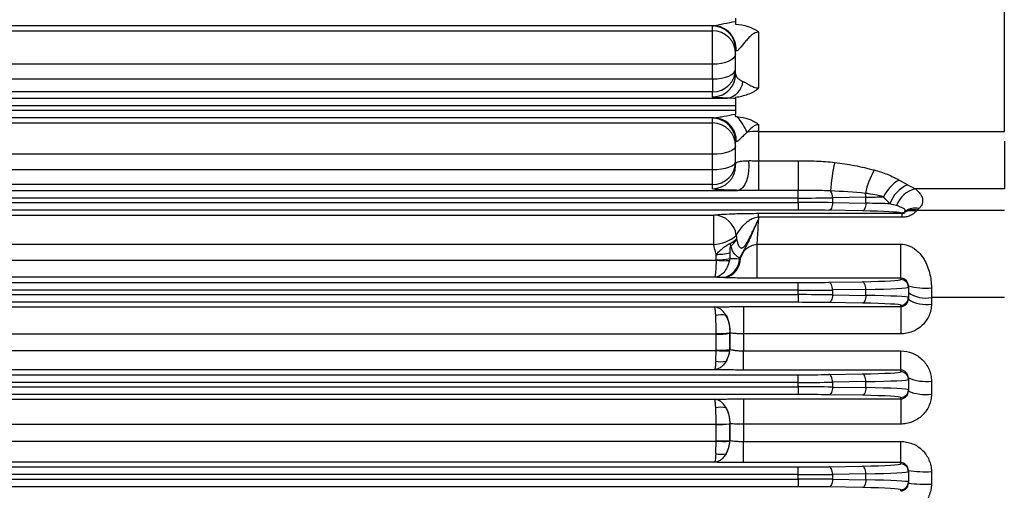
# Model space of a CAD drawing. Header units: millimetres. Extents: x -722 to 1902, y -809 to 1604.
# Tile 74 of 93: x 1589 to 1717, y 315 to 376. Entities that reach past the tile are written whole.
import ezdxf

# ---------------------------------------------------------------- set-up
doc = ezdxf.new("R2010")
doc.units = ezdxf.units.MM

msp = doc.modelspace()

# ---------------------------------------------------------------- linework, layer by layer
at = {"color": 7, "linetype": 'Continuous', "lineweight": 25}
for p, q in [((1716.91, 361.69), (1716.91, 379.35)), ((1681.91, 376.45), (1681.91, 376.01)), ((1679.01, 375.45), (1354.8, 375.45)), ((1354.91, 374.78), (1678.91, 374.78)), ((1678.91, 374.78), (1678.91, 375.41)), ((1678.91, 370.43), (1678.91, 374.78)), ((1684.91, 374.62), (1684.91, 367.33)), ((1681.91, 369.18), (1681.91, 372.41)), ((1678.91, 370.43), (1354.91, 370.43)), ((1678.91, 368.52), (1678.91, 370.43)), ((1354.91, 368.52), (1678.91, 368.52)), ((1678.91, 368.52), (1678.91, 366.83)), ((1678.91, 366.83), (1354.91, 366.83)), ((1678.91, 366.18), (1678.91, 366.83)), ((1352.98, 366.02), (1680.83, 366.02)), ((1681.91, 365.98), (1681.91, 365.02)), ((1681.91, 365.02), (1351.91, 365.02)), ((1351.91, 364.45), (1681.91, 364.45)), ((1681.91, 365.02), (1681.91, 364.45)), ((1681.91, 364.45), (1681.91, 363.94)), ((1679.09, 363.45), (1354.72, 363.45)), ((1678.91, 362.79), (1678.91, 363.4)), ((1354.91, 362.79), (1678.91, 362.79)), ((1678.91, 358.71), (1678.91, 362.79)), ((1684.91, 362.57), (1684.91, 361.69)), ((1684.91, 361.69), (1684.91, 357.87)), ((1684.91, 361.69), (1716.91, 361.69)), ((1681.91, 357.23), (1681.91, 360.4)), ((1716.91, 360.42), (1716.91, 354.2)), ((1678.91, 358.71), (1354.91, 358.71)), ((1678.91, 356.73), (1678.91, 358.71)), ((1684.91, 357.87), (1684.91, 354)), ((1684.91, 357.87), (1690.04, 357.87)), ((1690.04, 357.87), (1690.04, 354)), ((1354.91, 356.73), (1678.91, 356.73)), ((1678.91, 354.77), (1678.91, 356.73)), ((1351.58, 354.02), (1682.23, 354.02)), ((1678.91, 354.77), (1354.91, 354.77)), ((1678.91, 354.23), (1678.91, 354.77)), ((1690.04, 354), (1684.91, 354)), ((1690.04, 353.02), (1690.04, 354)), ((1716.91, 354.2), (1705.32, 354.2)), ((1690.04, 353.02), (1343.77, 353.02)), ((1690.04, 352.45), (1690.04, 353.02)), ((1698.88, 353.13), (1694.52, 353.05)), ((1694.52, 353.05), (1694.52, 352.42)), ((1698.88, 352.34), (1698.88, 353.13)), ((1343.77, 352.45), (1690.04, 352.45)), ((1690.04, 351.45), (1343.77, 351.45)), ((1690.04, 352.45), (1690.04, 351.45)), ((1698.43, 351.34), (1694.07, 351.42)), ((1694.52, 352.42), (1698.88, 352.34)), ((1705.56, 351.45), (1716.91, 351.45)), ((1354.74, 350.81), (1679.07, 350.81)), ((1679.07, 346.99), (1679.07, 350.81)), ((1684.91, 351.03), (1703.6, 351.03)), ((1684.91, 350.51), (1684.91, 351.03)), ((1684.91, 350.51), (1684.91, 350.22)), ((1703.6, 350.51), (1684.91, 350.51)), ((1703.6, 350.51), (1703.6, 351.03)), ((1679.07, 346.99), (1555.21, 346.99)), ((1684.71, 347.01), (1703.41, 347.01)), ((1684.71, 342.58), (1684.71, 347.01)), ((1703.41, 342.58), (1703.41, 347.01)), ((1679.37, 344.97), (1679.37, 345.69)), ((1681.14, 345.89), (1681.14, 345.16)), ((1558.78, 344.93), (1679.37, 344.93)), ((1679.16, 342.71), (1558.78, 342.71)), ((1703.41, 342.58), (1684.71, 342.58)), ((1703.41, 342.41), (1703.41, 342.58)), ((1566.98, 342.02), (1690.04, 342.02)), ((1690.04, 341.02), (1690.04, 342.02)), ((1694.07, 342.05), (1698.43, 342.13)), ((1704.41, 341.61), (1704.41, 341.41)), ((1704.41, 341.41), (1704.41, 340.06)), ((1707.41, 341.34), (1707.41, 340.06)), ((1690.04, 341.02), (1566.98, 341.02)), ((1566.98, 340.45), (1690.04, 340.45)), ((1690.04, 340.45), (1690.04, 341.02)), ((1690.04, 340.45), (1690.04, 339.45)), ((1698.88, 341.13), (1694.52, 341.05)), ((1694.52, 341.05), (1694.52, 340.42)), ((1694.52, 340.42), (1698.88, 340.34)), ((1698.88, 340.34), (1698.88, 341.13)), ((1704.41, 340.06), (1704.41, 339.87)), ((1716.91, 340.06), (1707.41, 340.06)), ((1707.41, 340.06), (1707.41, 339.23)), ((1558.75, 338.84), (1679.17, 338.84)), ((1690.04, 339.45), (1566.98, 339.45)), ((1682.94, 338.89), (1703.41, 338.89)), ((1682.94, 338.89), (1682.94, 335.34)), ((1698.43, 339.34), (1694.07, 339.42)), ((1703.41, 338.89), (1703.41, 339.06)), ((1703.41, 338.89), (1703.41, 335.34)), ((1679.37, 335.28), (1558.75, 335.28)), ((1679.37, 333.2), (1679.37, 335.28)), ((1681.17, 335.44), (1681.14, 335.44)), ((1681.14, 335.42), (1681.14, 333.33)), ((1681.17, 333.33), (1681.17, 335.44)), ((1703.41, 335.34), (1682.94, 335.34)), ((1682.94, 335.34), (1682.94, 333.13)), ((1555, 333.17), (1679.37, 333.17)), ((1681.14, 333.33), (1681.17, 333.33)), ((1682.94, 330.63), (1682.94, 333.13)), ((1682.94, 333.13), (1703.41, 333.13)), ((1703.41, 330.63), (1703.41, 333.13)), ((1679.17, 330.68), (1354.64, 330.68)), ((1568.98, 330.02), (1690.04, 330.02)), ((1703.41, 330.63), (1682.94, 330.63)), ((1690.04, 329.02), (1690.04, 330.02)), ((1694.07, 330.05), (1698.43, 330.13)), ((1703.41, 330.41), (1703.41, 330.63)), ((1704.41, 329.6), (1704.41, 329.41)), ((1690.04, 329.02), (1568.98, 329.02)), ((1568.98, 328.45), (1690.04, 328.45)), ((1690.04, 328.45), (1690.04, 329.02)), ((1690.04, 328.45), (1690.04, 327.45)), ((1698.88, 329.13), (1694.52, 329.05)), ((1694.52, 329.05), (1694.52, 328.42)), ((1694.52, 328.42), (1698.88, 328.34)), ((1698.88, 328.34), (1698.88, 329.13)), ((1704.41, 329.41), (1704.41, 328.06)), ((1707.41, 329.19), (1707.41, 327.49)), ((1690.04, 327.45), (1568.98, 327.45)), ((1698.43, 327.34), (1694.07, 327.42)), ((1703.41, 326.88), (1703.41, 327.06)), ((1704.41, 328.06), (1704.41, 327.87)), ((1354.64, 326.83), (1679.17, 326.83)), ((1682.94, 326.88), (1703.41, 326.88)), ((1682.94, 326.88), (1682.94, 323.59)), ((1703.41, 326.88), (1703.41, 323.59)), ((1679.37, 323.54), (1354.44, 323.54)), ((1679.37, 321.4), (1679.37, 323.54)), ((1681.17, 323.62), (1681.14, 323.62)), ((1681.14, 323.61), (1681.14, 321.46)), ((1681.17, 321.46), (1681.17, 323.62)), ((1703.41, 323.59), (1682.94, 323.59)), ((1682.94, 323.59), (1682.94, 321.34)), ((1354.44, 321.39), (1679.37, 321.39)), ((1681.14, 321.46), (1681.17, 321.46)), ((1682.94, 318.58), (1682.94, 321.34)), ((1682.94, 321.34), (1703.41, 321.34)), ((1703.41, 318.58), (1703.41, 321.34)), ((1679.17, 318.63), (1354.64, 318.63)), ((1703.41, 318.58), (1682.94, 318.58)), ((1694.07, 318.05), (1698.43, 318.13)), ((1703.41, 318.41), (1703.41, 318.58)), ((1568.98, 318.02), (1690.04, 318.02)), ((1690.04, 317.02), (1568.98, 317.02)), ((1690.04, 317.02), (1690.04, 318.02)), ((1690.04, 316.45), (1690.04, 317.02)), ((1698.88, 317.13), (1694.52, 317.05)), ((1694.52, 317.05), (1694.52, 316.42)), ((1698.88, 316.34), (1698.88, 317.13)), ((1704.41, 317.56), (1704.41, 317.41)), ((1704.41, 317.41), (1704.41, 316.06)), ((1707.41, 317.41), (1707.41, 315.79)), ((1568.98, 316.45), (1690.04, 316.45)), ((1690.04, 316.45), (1690.04, 315.45)), ((1694.52, 316.42), (1698.88, 316.34)), ((1704.41, 316.06), (1704.41, 315.9)), ((1690.04, 315.45), (1568.98, 315.45)), ((1698.43, 315.34), (1694.07, 315.42)), ((1703.41, 314.9), (1703.41, 315.06))]:
    msp.add_line(p, q, dxfattribs=at)
at = {"color": 7, "linetype": 'Continuous', "lineweight": 25, "flags": 128}
for points in [[(1681.91, 371.78), (1681.85, 371.52), (1681.68, 371.26), (1681.4, 371.03), (1681.03, 370.83), (1680.57, 370.66), (1680.05, 370.53), (1679.49, 370.46), (1678.91, 370.43)], [(1678.91, 368.52), (1679.49, 368.54), (1680.05, 368.62), (1680.57, 368.74), (1681.03, 368.9), (1681.4, 369.1), (1681.68, 369.32), (1681.85, 369.57), (1681.91, 369.82)], [(1681.91, 359.79), (1681.85, 359.58), (1681.68, 359.38), (1681.4, 359.19), (1681.03, 359.02), (1680.57, 358.89), (1680.05, 358.79), (1679.49, 358.73), (1678.91, 358.71)], [(1683.57, 357.88), (1683.61, 357.21), (1683.59, 356.52), (1683.49, 355.86), (1683.33, 355.26), (1683.11, 354.76), (1682.84, 354.37), (1682.55, 354.12), (1682.23, 354.02)], [(1678.91, 356.73), (1679.49, 356.75), (1680.05, 356.81), (1680.57, 356.9), (1681.03, 357.03), (1681.4, 357.19), (1681.68, 357.37), (1681.85, 357.56), (1681.91, 357.77)], [(1694.52, 352.42), (1694.51, 352.22), (1694.48, 352.04), (1694.44, 351.87), (1694.38, 351.72), (1694.31, 351.59), (1694.24, 351.5), (1694.16, 351.44), (1694.07, 351.42)], [(1698.88, 352.34), (1698.87, 352.15), (1698.84, 351.96), (1698.8, 351.79), (1698.74, 351.64), (1698.67, 351.52), (1698.6, 351.42), (1698.52, 351.36), (1698.43, 351.34)], [(1694.52, 341.05), (1694.51, 341.24), (1694.48, 341.43), (1694.44, 341.6), (1694.38, 341.75), (1694.31, 341.87), (1694.24, 341.96), (1694.16, 342.03), (1694.07, 342.05)], [(1698.88, 341.13), (1698.87, 341.32), (1698.84, 341.5), (1698.8, 341.67), (1698.74, 341.82), (1698.67, 341.95), (1698.6, 342.04), (1698.52, 342.1), (1698.43, 342.13)], [(1694.52, 340.42), (1694.51, 340.22), (1694.48, 340.04), (1694.44, 339.87), (1694.38, 339.72), (1694.31, 339.59), (1694.24, 339.5), (1694.16, 339.44), (1694.07, 339.42)], [(1698.88, 340.34), (1698.87, 340.15), (1698.84, 339.96), (1698.8, 339.79), (1698.74, 339.64), (1698.67, 339.52), (1698.6, 339.42), (1698.52, 339.36), (1698.43, 339.34)], [(1694.52, 329.05), (1694.51, 329.24), (1694.48, 329.43), (1694.44, 329.6), (1694.38, 329.75), (1694.31, 329.87), (1694.24, 329.96), (1694.16, 330.03), (1694.07, 330.05)], [(1698.88, 329.13), (1698.87, 329.32), (1698.84, 329.5), (1698.8, 329.67), (1698.74, 329.82), (1698.67, 329.95), (1698.6, 330.04), (1698.52, 330.1), (1698.43, 330.13)], [(1694.52, 328.42), (1694.51, 328.22), (1694.48, 328.04), (1694.44, 327.87), (1694.38, 327.72), (1694.31, 327.59), (1694.24, 327.5), (1694.16, 327.44), (1694.07, 327.42)], [(1698.88, 328.34), (1698.87, 328.15), (1698.84, 327.96), (1698.8, 327.79), (1698.74, 327.64), (1698.67, 327.52), (1698.6, 327.42), (1698.52, 327.36), (1698.43, 327.34)], [(1694.52, 317.05), (1694.51, 317.24), (1694.48, 317.43), (1694.44, 317.6), (1694.38, 317.75), (1694.31, 317.87), (1694.24, 317.96), (1694.16, 318.03), (1694.07, 318.05)], [(1698.88, 317.13), (1698.87, 317.32), (1698.84, 317.5), (1698.8, 317.67), (1698.74, 317.82), (1698.67, 317.95), (1698.6, 318.04), (1698.52, 318.1), (1698.43, 318.13)], [(1694.52, 316.42), (1694.51, 316.22), (1694.48, 316.04), (1694.44, 315.87), (1694.38, 315.72), (1694.31, 315.59), (1694.24, 315.5), (1694.16, 315.44), (1694.07, 315.42)], [(1698.88, 316.34), (1698.87, 316.15), (1698.84, 315.96), (1698.8, 315.79), (1698.74, 315.64), (1698.67, 315.52), (1698.6, 315.42), (1698.52, 315.36), (1698.43, 315.34)]]:
    msp.add_lwpolyline(points, dxfattribs=at)
at = {"color": 7, "linetype": 'Continuous', "lineweight": 25}
for centre, radius, start, end in [((1678.91, 372.41), 3, 0.0175, 90.0175), ((1678.91, 371.78), 3, 0.0175, 90.0175), ((1678.97, 372.45), 3, 355.7008, 89.1222), ((1678.91, 369.83), 3, 269.9825, 359.9825), ((1680.41, 368.45), 2.47, 279.8492, 353.9626), ((1678.91, 369.18), 3, 336.6292, 359.9993), ((1678.91, 369.18), 3, 269.9911, 336.6192), ((1678.91, 360.4), 3, 24.6953, 90.0087), ((1679.01, 360.46), 2.99, 357.4649, 88.5015), ((1676.29, 358.97), 7.47, 41.3147, 41.6859), ((1675.1, 357.96), 9.04, 23.4872, 38.6988), ((1678.91, 359.79), 3, 0.0175, 90.0175), ((1678.91, 360.4), 3, 0.0008, 24.6861), ((1684.87, 353.55), 8.15, 89.7358, 100.4569), ((1678.91, 357.77), 3, 269.9825, 359.9825), ((1678.91, 357.23), 3, 269.9825, 359.9825), ((1724.05, 351.35), 29.91, 167.8126, 175.0145), ((1711.29, 350.7), 12.82, 152.233, 166.7777), ((1705.66, 351.04), 4.97, 119.6438, 154.5029), ((1705.95, 350.94), 4.15, 113.4748, 161.407), ((1706.08, 350.83), 3.45, 102.6886, 159.6862), ((1693.08, 353.12), 1.44, 357.368, 35.0625), ((1696.85, 353.11), 2.03, 0.494, 14.9244), ((1704.87, 349.18), 2.2, 75.1331, 114.574), ((1705.09, 349.12), 2.38, 78.5758, 118.1326), ((1705.38, 349.22), 2.49, 80.0727, 123.9432), ((1679.02, 347.82), 2.99, 6.2028, 89.0199), ((1703.38, 352.08), 0.998, 270.1732, 307.6618), ((1703.45, 352.04), 0.991, 270.2677, 300.2336), ((1678.79, 351.96), 4.98, 273.2426, 309.9983), ((1678, 346.15), 3.34, 11.1727, 16.9346), ((1679.47, 352.96), 7.27, 269.2074, 283.2666), ((1679.47, 352.38), 7.41, 269.2206, 282.9982), ((1679.82, 345.21), 2.59, 280.3722, 357.9872), ((1679.95, 345.17), 2.58, 282.2778, 0.0849), ((1685.18, 349), 4.65, 234.1255, 235.2065), ((1680.34, 352.12), 7.26, 262.3086, 275.9826), ((1703.41, 341.41), 1, 0.0175, 90.0175), ((1706.66, 349.75), 8.45, 254.5108, 275.0504), ((1703.41, 340.06), 1, 269.9825, 359.9825), ((1706.69, 343.98), 3.98, 234.9838, 280.3258), ((1706.69, 343.23), 4.07, 235.8516, 280.1367), ((1680.04, 334.61), 3.2, 78.7034, 102.9666), ((1677.25, 335.78), 3.93, 355.0373, 29.9149), ((1680.06, 348.63), 13.23, 267.0035, 274.6665), ((1679.47, 345.51), 10.23, 269.4155, 279.3624), ((1679.47, 344.35), 11.15, 269.4609, 278.5753), ((1680.4, 344.19), 11.06, 264.6242, 273.6944), ((1677.45, 333.68), 3.74, 329.4041, 354.6166), ((1680.04, 334.89), 3.18, 256.9292, 281.3895), ((1703.41, 329.41), 1, 0.0175, 90.0175), ((1706.67, 334.95), 5.8, 247.0282, 277.286), ((1703.41, 328.06), 1, 269.9825, 359.9825), ((1706.67, 333.77), 6.32, 249.0325, 276.7077), ((1680.03, 322.58), 3.21, 78.7957, 102.8629), ((1677.26, 323.78), 3.92, 357.6142, 29.7827), ((1679.91, 347.42), 23.83, 268.7033, 272.9554), ((1679.48, 342.98), 19.44, 269.6846, 274.901), ((1679.48, 344.71), 23.31, 269.7362, 274.0851), ((1680.59, 344.65), 23.3, 267.0005, 271.3353), ((1677.36, 321.64), 3.82, 329.8735, 357.2669), ((1680.04, 322.87), 3.2, 257.0857, 281.2501), ((1703.41, 317.41), 1, 0.0175, 90.0175), ((1706.66, 332.57), 15.17, 261.464, 272.8266), ((1703.41, 316.06), 1, 269.9825, 359.9825), ((1706.66, 335.75), 19.97, 263.5275, 272.1493)]:
    msp.add_arc(centre, radius, start, end, dxfattribs=at)
for centre, major_axis, ratio, start_param, end_param in [((1690.04, 353.33), (10, 0), 0.031429, 4.712389, 5.176037), ((1694.41, 353.41), (10, 0), 0.031429, 5.176037, 5.454995), ((1690.04, 352.13), (10, 0), 0.031429, 1.107149, 1.570796), ((1690.04, 351.13), (9, 0), 0.034921, 1.107149, 1.570796), ((1694.41, 352.06), (10, 0), 0.031429, 0.706232, 1.107149), ((1694.41, 351.06), (9, 0), 0.034921, 0.076226, 1.107149), ((1690.04, 342.33), (9, 0), 0.034921, 4.712389, 5.176037), ((1694.41, 342.41), (9, 0), 0.034921, 5.176037, 6.283185), ((1694.41, 341.41), (10, 0), 0.031429, 5.176037, 6.283185), ((1690.04, 341.33), (10, 0), 0.031429, 4.712389, 5.176037), ((1690.04, 340.13), (10, 0), 0.031429, 1.107149, 1.570796), ((1694.41, 340.06), (10, 0), 0.031429, 0, 1.107149), ((1690.04, 339.13), (9, 0), 0.034921, 1.107149, 1.570796), ((1694.41, 339.06), (9, 0), 0.034921, 0, 1.107149), ((1690.04, 330.33), (9, 0), 0.034921, 4.712389, 5.176037), ((1694.41, 330.41), (9, 0), 0.034921, 5.176037, 6.283185), ((1690.04, 329.33), (10, 0), 0.031429, 4.712389, 5.176037), ((1690.04, 328.13), (10, 0), 0.031429, 1.107149, 1.570796), ((1694.41, 329.41), (10, 0), 0.031429, 5.176037, 6.283185), ((1694.41, 328.06), (10, 0), 0.031429, 0, 1.107149), ((1690.04, 327.13), (9, 0), 0.034921, 1.107149, 1.570796), ((1694.41, 327.06), (9, 0), 0.034921, 0, 1.107149), ((1690.04, 318.33), (9, 0), 0.034921, 4.712389, 5.176037), ((1694.41, 318.41), (9, 0), 0.034921, 5.176037, 6.283185), ((1690.04, 317.33), (10, 0), 0.031429, 4.712389, 5.176037), ((1694.41, 317.41), (10, 0), 0.031429, 5.176037, 6.283185), ((1690.04, 316.13), (10, 0), 0.031429, 1.107149, 1.570796), ((1694.41, 316.06), (10, 0), 0.031429, 0, 1.107149), ((1690.04, 315.13), (9, 0), 0.034921, 1.107149, 1.570796), ((1694.41, 315.06), (9, 0), 0.034921, 0, 1.107149)]:
    msp.add_ellipse(centre, major_axis=major_axis, ratio=ratio, start_param=start_param, end_param=end_param, dxfattribs=at)
for points, knots in [([(1679.01, 375.45), (1679.09, 375.45), (1679.19, 375.47), (1679.41, 375.51), (1679.53, 375.54), (1679.88, 375.61), (1680.13, 375.67), (1680.88, 375.82), (1681.39, 375.92), (1681.91, 376.01)], [0, 0, 0, 0, 0.125, 0.125, 0.25, 0.25, 0.5, 0.5, 1, 1, 1, 1]), ([(1681.91, 375.67), (1682.45, 375.61), (1682.98, 375.52), (1683.76, 375.28), (1684.01, 375.18), (1684.37, 375), (1684.48, 374.93), (1684.7, 374.79), (1684.81, 374.7), (1684.91, 374.62)], [0, 0, 0, 0, 0.5, 0.5, 0.75, 0.75, 0.875, 0.875, 1, 1, 1, 1]), ([(1684.91, 374.62), (1684.8, 374.62), (1684.71, 374.6), (1684.52, 374.54), (1684.42, 374.5), (1684.17, 374.36), (1684.01, 374.24), (1683.72, 373.97), (1683.58, 373.83), (1683.32, 373.54), (1683.19, 373.39), (1682.94, 373.1), (1682.82, 372.95), (1682.58, 372.67), (1682.47, 372.53), (1682.32, 372.37), (1682.27, 372.32), (1682.18, 372.24), (1682.14, 372.21), (1682.03, 372.16), (1681.99, 372.17), (1681.96, 372.22)], [0, 0, 0, 0, 0.0625, 0.0625, 0.125, 0.125, 0.25, 0.25, 0.375, 0.375, 0.5, 0.5, 0.625, 0.625, 0.75, 0.75, 0.8125, 0.8125, 0.875, 0.875, 1, 1, 1, 1]), ([(1681.91, 369.18), (1681.91, 369.09), (1681.92, 369), (1682, 368.83), (1682.06, 368.74), (1682.22, 368.57), (1682.32, 368.49), (1682.56, 368.34), (1682.7, 368.26), (1682.87, 368.19)], [0, 0, 0, 0, 0.25, 0.25, 0.5, 0.5, 0.75, 0.75, 1, 1, 1, 1]), ([(1682.87, 368.19), (1683.01, 368.14), (1683.15, 368.06), (1683.44, 367.9), (1683.59, 367.8), (1683.92, 367.62), (1684.09, 367.53), (1684.38, 367.42), (1684.48, 367.39), (1684.69, 367.35), (1684.79, 367.33), (1684.91, 367.33)], [0, 0, 0, 0, 0.25, 0.25, 0.5, 0.5, 0.75, 0.75, 0.875, 0.875, 1, 1, 1, 1]), ([(1681.91, 366.14), (1682.45, 366.23), (1682.99, 366.34), (1683.75, 366.62), (1684, 366.72), (1684.36, 366.92), (1684.48, 367), (1684.64, 367.12), (1684.7, 367.16), (1684.8, 367.24), (1684.86, 367.29), (1684.91, 367.33)], [0, 0, 0, 0, 0.5, 0.5, 0.75, 0.75, 0.875, 0.875, 0.9375, 0.9375, 1, 1, 1, 1]), ([(1680.83, 366.02), (1680.52, 366.03), (1680.24, 366.04), (1679.76, 366.07), (1679.56, 366.08), (1679.31, 366.1), (1679.24, 366.11), (1679.12, 366.12), (1679.07, 366.13), (1678.95, 366.15), (1678.91, 366.17), (1678.91, 366.18)], [0, 0, 0, 0, 0.25, 0.25, 0.5, 0.5, 0.625, 0.625, 0.75, 0.75, 1, 1, 1, 1]), ([(1679.09, 363.45), (1679.18, 363.45), (1679.28, 363.46), (1679.5, 363.5), (1679.61, 363.52), (1679.95, 363.58), (1680.19, 363.62), (1680.9, 363.76), (1681.38, 363.86), (1681.87, 363.94)], [0, 0, 0, 0, 0.125, 0.125, 0.25, 0.25, 0.5, 0.5, 1, 1, 1, 1]), ([(1682.15, 363.6), (1682.65, 363.54), (1683.14, 363.45), (1683.85, 363.21), (1684.09, 363.11), (1684.41, 362.94), (1684.52, 362.87), (1684.72, 362.73), (1684.82, 362.65), (1684.91, 362.57)], [0, 0, 0, 0, 0.5, 0.5, 0.75, 0.75, 0.875, 0.875, 1, 1, 1, 1]), ([(1684.91, 362.57), (1684.75, 362.57), (1684.59, 362.52), (1684.31, 362.39), (1684.18, 362.3), (1683.81, 362.01), (1683.6, 361.78), (1683.39, 361.56)], [0, 0, 0, 0, 0.25, 0.25, 0.5, 0.5, 1, 1, 1, 1]), ([(1683.39, 361.56), (1683.23, 361.42), (1683.08, 361.28), (1682.8, 361.01), (1682.67, 360.88), (1682.43, 360.64), (1682.32, 360.53), (1682.13, 360.37), (1682.05, 360.32), (1682, 360.33)], [0, 0, 0, 0, 0.25, 0.25, 0.5, 0.5, 0.75, 0.75, 1, 1, 1, 1]), ([(1681.91, 357.23), (1681.91, 357.32), (1681.91, 357.42), (1681.97, 357.55), (1681.99, 357.59), (1682.07, 357.66), (1682.12, 357.69), (1682.25, 357.74), (1682.32, 357.76), (1682.5, 357.8), (1682.61, 357.82), (1682.84, 357.84), (1682.97, 357.85), (1683.25, 357.87), (1683.41, 357.88), (1683.57, 357.88)], [0, 0, 0, 0, 0.25, 0.25, 0.375, 0.375, 0.5, 0.5, 0.625, 0.625, 0.75, 0.75, 0.875, 0.875, 1, 1, 1, 1]), ([(1683.57, 357.88), (1683.77, 357.89), (1683.99, 357.88), (1684.44, 357.87), (1684.67, 357.87), (1684.91, 357.87)], [0, 0, 0, 0, 0.5, 0.5, 1, 1, 1, 1]), ([(1690.04, 357.87), (1690.84, 357.87), (1691.64, 357.86), (1693.23, 357.8), (1694.02, 357.75), (1694.82, 357.66)], [0, 0, 0, 0, 0.5, 0.5, 1, 1, 1, 1]), ([(1694.82, 357.66), (1695.68, 357.56), (1696.55, 357.42), (1698.26, 357.09), (1699.11, 356.89), (1699.95, 356.67)], [0, 0, 0, 0, 0.5, 0.5, 1, 1, 1, 1]), ([(1699.95, 356.67), (1700.24, 356.59), (1700.53, 356.51), (1701.1, 356.32), (1701.39, 356.22), (1702.21, 355.88), (1702.72, 355.63), (1703.2, 355.36)], [0, 0, 0, 0, 0.25, 0.25, 0.5, 0.5, 1, 1, 1, 1]), ([(1682.23, 354.02), (1681.95, 354.02), (1681.69, 354.03), (1681.19, 354.04), (1680.95, 354.05), (1680.52, 354.06), (1680.31, 354.07), (1679.95, 354.09), (1679.79, 354.1), (1679.51, 354.12), (1679.39, 354.13), (1679.19, 354.15), (1679.12, 354.16), (1678.94, 354.19), (1678.91, 354.21), (1678.91, 354.23)], [0, 0, 0, 0, 0.125, 0.125, 0.25, 0.25, 0.375, 0.375, 0.5, 0.5, 0.625, 0.625, 0.75, 0.75, 1, 1, 1, 1]), ([(1684.91, 354), (1684.46, 354), (1684.01, 354), (1683.12, 354.01), (1682.67, 354.01), (1682.23, 354.02)], [0, 0, 0, 0, 0.5, 0.5, 1, 1, 1, 1]), ([(1694.26, 353.94), (1693.58, 353.98), (1692.89, 353.99), (1691.48, 354), (1690.76, 354), (1690.04, 354)], [0, 0, 0, 0, 0.5, 0.5, 1, 1, 1, 1]), ([(1705.32, 354.2), (1705.57, 354), (1705.77, 353.8), (1706, 353.49), (1706.06, 353.39), (1706.17, 353.17), (1706.21, 353.07), (1706.29, 352.74), (1706.28, 352.52), (1706.18, 352.2), (1706.13, 352.1), (1705.99, 351.88), (1705.91, 351.78), (1705.81, 351.68)], [0, 0, 0, 0, 0.25, 0.25, 0.375, 0.375, 0.5, 0.5, 0.75, 0.75, 0.875, 0.875, 1, 1, 1, 1]), ([(1701.17, 353.18), (1700.83, 353.27), (1700.46, 353.36), (1699.66, 353.51), (1699.24, 353.58), (1698.81, 353.63)], [0, 0, 0, 0, 0.5, 0.5, 1, 1, 1, 1]), ([(1703.99, 351.29), (1704.02, 351.35), (1704.01, 351.41), (1703.94, 351.54), (1703.87, 351.6), (1703.67, 351.73), (1703.54, 351.79), (1703.23, 351.91), (1703.05, 351.97), (1702.84, 352.03)], [0, 0, 0, 0, 0.25, 0.25, 0.5, 0.5, 0.75, 0.75, 1, 1, 1, 1]), ([(1679.07, 350.81), (1679.15, 350.82), (1679.25, 350.84), (1679.5, 350.86), (1679.65, 350.87), (1680.15, 350.91), (1680.58, 350.93), (1681.31, 350.96), (1681.58, 350.97), (1682.14, 350.99), (1682.44, 351), (1683.08, 351.01), (1683.42, 351.02), (1684.15, 351.02), (1684.52, 351.03), (1684.91, 351.03)], [0, 0, 0, 0, 0.125, 0.125, 0.25, 0.25, 0.5, 0.5, 0.625, 0.625, 0.75, 0.75, 0.875, 0.875, 1, 1, 1, 1]), ([(1684.91, 350.51), (1684.76, 350.51), (1684.63, 350.49), (1684.39, 350.43), (1684.28, 350.4), (1684, 350.28), (1683.84, 350.19), (1683.54, 350), (1683.41, 349.9), (1683.17, 349.69), (1683.05, 349.58), (1682.72, 349.26), (1682.53, 349.03), (1682.2, 348.58), (1682.07, 348.36), (1681.99, 348.15)], [0, 0, 0, 0, 0.0625, 0.0625, 0.125, 0.125, 0.25, 0.25, 0.375, 0.375, 0.5, 0.5, 0.75, 0.75, 1, 1, 1, 1]), ([(1682.03, 347.73), (1682.06, 347.57), (1682.1, 347.42), (1682.18, 347.13), (1682.23, 346.98), (1682.32, 346.79), (1682.36, 346.73), (1682.44, 346.62), (1682.49, 346.58), (1682.59, 346.53), (1682.64, 346.51), (1682.74, 346.52), (1682.79, 346.54), (1682.93, 346.62), (1683.02, 346.7), (1683.17, 346.88), (1683.24, 346.99), (1683.44, 347.3), (1683.56, 347.52), (1683.9, 348.18), (1684.11, 348.62), (1684.51, 349.46), (1684.71, 349.85), (1684.91, 350.22)], [0, 0, 0, 0, 0.0625, 0.0625, 0.125, 0.125, 0.15625, 0.15625, 0.1875, 0.1875, 0.21875, 0.21875, 0.25, 0.25, 0.3125, 0.3125, 0.375, 0.375, 0.5, 0.5, 0.75, 0.75, 1, 1, 1, 1]), ([(1682.45, 345.23), (1682.6, 345.48), (1682.72, 345.73), (1682.9, 346.06), (1682.96, 346.17), (1683.08, 346.37), (1683.14, 346.47), (1683.45, 346.99), (1683.65, 347.43), (1684.04, 348.29), (1684.21, 348.71), (1684.48, 349.3), (1684.56, 349.5), (1684.69, 349.78), (1684.73, 349.87), (1684.82, 350.05), (1684.86, 350.14), (1684.91, 350.22)], [0, 0, 0, 0, 0.125, 0.125, 0.1875, 0.1875, 0.25, 0.25, 0.5, 0.5, 0.75, 0.75, 0.875, 0.875, 0.9375, 0.9375, 1, 1, 1, 1]), ([(1684.71, 347.01), (1684.74, 347.32), (1684.76, 347.63), (1684.79, 348.21), (1684.81, 348.5), (1684.84, 349.03), (1684.85, 349.29), (1684.87, 349.66), (1684.88, 349.77), (1684.89, 350), (1684.9, 350.12), (1684.91, 350.22)], [0, 0, 0, 0, 0.25, 0.25, 0.5, 0.5, 0.75, 0.75, 0.875, 0.875, 1, 1, 1, 1]), ([(1705.43, 351.31), (1705.35, 351.23), (1705.26, 351.14), (1705.04, 350.96), (1704.92, 350.87), (1704.69, 350.75), (1704.61, 350.71), (1704.44, 350.64), (1704.34, 350.61), (1704.14, 350.56), (1704.04, 350.54), (1703.82, 350.51), (1703.71, 350.51), (1703.6, 350.51)], [0, 0, 0, 0, 0.25, 0.25, 0.5, 0.5, 0.625, 0.625, 0.75, 0.75, 0.875, 0.875, 1, 1, 1, 1]), ([(1703.6, 351.03), (1703.64, 351.03), (1703.69, 351.03), (1703.76, 351.03), (1703.78, 351.04), (1703.83, 351.05), (1703.84, 351.05), (1703.89, 351.07), (1703.9, 351.08), (1703.92, 351.1), (1703.92, 351.1), (1703.94, 351.14), (1703.95, 351.17), (1703.95, 351.19)], [0, 0, 0, 0, 0.125, 0.125, 0.1875, 0.1875, 0.25, 0.25, 0.375, 0.375, 0.5, 0.5, 1, 1, 1, 1]), ([(1681.19, 347.12), (1681.41, 347.22), (1681.58, 347.33), (1681.8, 347.48), (1681.86, 347.53), (1681.96, 347.63), (1682, 347.68), (1682.03, 347.73)], [0, 0, 0, 0, 0.5, 0.5, 0.75, 0.75, 1, 1, 1, 1]), ([(1681.28, 346.79), (1681.48, 346.94), (1681.64, 347.1), (1681.83, 347.34), (1681.89, 347.41), (1681.98, 347.57), (1682.01, 347.65), (1682.03, 347.73)], [0, 0, 0, 0, 0.5, 0.5, 0.75, 0.75, 1, 1, 1, 1]), ([(1679.37, 345.69), (1679.51, 345.84), (1679.65, 345.98), (1679.96, 346.25), (1680.11, 346.39), (1680.42, 346.64), (1680.58, 346.75), (1680.89, 346.96), (1681.05, 347.05), (1681.19, 347.12)], [0, 0, 0, 0, 0.25, 0.25, 0.5, 0.5, 0.75, 0.75, 1, 1, 1, 1]), ([(1681.28, 346.79), (1681.26, 346.78), (1681.25, 346.77), (1681.23, 346.74), (1681.22, 346.72), (1681.2, 346.66), (1681.19, 346.62), (1681.17, 346.5), (1681.16, 346.43), (1681.14, 346.19), (1681.14, 346.04), (1681.14, 345.89)], [0, 0, 0, 0, 0.0625, 0.0625, 0.125, 0.125, 0.25, 0.25, 0.5, 0.5, 1, 1, 1, 1]), ([(1682.45, 345.23), (1682.31, 345.28), (1682.18, 345.35), (1681.93, 345.55), (1681.82, 345.67), (1681.63, 345.95), (1681.54, 346.11), (1681.39, 346.44), (1681.33, 346.61), (1681.28, 346.79)], [0, 0, 0, 0, 0.25, 0.25, 0.5, 0.5, 0.75, 0.75, 1, 1, 1, 1]), ([(1682.52, 345.18), (1682.59, 345.3), (1682.65, 345.43), (1682.77, 345.67), (1682.82, 345.79), (1682.93, 346.02), (1683, 346.12), (1683.14, 346.29), (1683.22, 346.37), (1683.49, 346.58), (1683.69, 346.7), (1684.15, 346.9), (1684.42, 346.98), (1684.71, 347.01)], [0, 0, 0, 0, 0.125, 0.125, 0.25, 0.25, 0.375, 0.375, 0.5, 0.5, 0.75, 0.75, 1, 1, 1, 1]), ([(1703.41, 347.01), (1703.73, 347.01), (1704.05, 346.96), (1704.51, 346.8), (1704.66, 346.73), (1704.94, 346.59), (1705.07, 346.5), (1705.46, 346.23), (1705.69, 346.02), (1706.11, 345.55), (1706.29, 345.3), (1706.61, 344.76), (1706.75, 344.47), (1706.99, 343.88), (1707.09, 343.58), (1707.25, 342.95), (1707.31, 342.63), (1707.39, 341.98), (1707.41, 341.66), (1707.41, 341.34)], [0, 0, 0, 0, 0.125, 0.125, 0.1875, 0.1875, 0.25, 0.25, 0.375, 0.375, 0.5, 0.5, 0.625, 0.625, 0.75, 0.75, 0.875, 0.875, 1, 1, 1, 1]), ([(1679.37, 344.93), (1679.36, 344.62), (1679.35, 344.33), (1679.32, 343.79), (1679.31, 343.56), (1679.27, 343.16), (1679.25, 343), (1679.22, 342.83), (1679.21, 342.79), (1679.19, 342.73), (1679.17, 342.71), (1679.16, 342.71)], [0, 0, 0, 0, 0.25, 0.25, 0.5, 0.5, 0.75, 0.75, 0.875, 0.875, 1, 1, 1, 1]), ([(1681.1, 344.9), (1681.03, 344.59), (1680.94, 344.3), (1680.69, 343.77), (1680.54, 343.54), (1680.19, 343.14), (1680, 342.99), (1679.69, 342.83), (1679.59, 342.78), (1679.38, 342.73), (1679.27, 342.71), (1679.16, 342.71)], [0, 0, 0, 0, 0.25, 0.25, 0.5, 0.5, 0.75, 0.75, 0.875, 0.875, 1, 1, 1, 1]), ([(1684.71, 342.58), (1684.31, 342.58), (1683.91, 342.59), (1683.32, 342.59), (1683.13, 342.59), (1682.75, 342.6), (1682.57, 342.6), (1682.03, 342.61), (1681.69, 342.62), (1681.22, 342.63), (1681.07, 342.64), (1680.85, 342.64), (1680.78, 342.65), (1680.64, 342.65), (1680.57, 342.65), (1680.5, 342.66)], [0, 0, 0, 0, 0.25, 0.25, 0.375, 0.375, 0.5, 0.5, 0.75, 0.75, 0.875, 0.875, 0.9375, 0.9375, 1, 1, 1, 1]), ([(1704.41, 341.61), (1704.41, 341.68), (1704.4, 341.75), (1704.37, 341.9), (1704.34, 341.97), (1704.25, 342.16), (1704.18, 342.25), (1704.01, 342.4), (1703.92, 342.46), (1703.75, 342.53), (1703.69, 342.55), (1703.56, 342.58), (1703.48, 342.58), (1703.41, 342.58)], [0, 0, 0, 0, 0.125, 0.125, 0.25, 0.25, 0.5, 0.5, 0.75, 0.75, 0.875, 0.875, 1, 1, 1, 1]), ([(1703.41, 338.89), (1703.48, 338.89), (1703.55, 338.9), (1703.69, 338.93), (1703.76, 338.95), (1703.95, 339.04), (1704.06, 339.12), (1704.23, 339.31), (1704.3, 339.41), (1704.38, 339.64), (1704.41, 339.75), (1704.41, 339.87)], [0, 0, 0, 0, 0.125, 0.125, 0.25, 0.25, 0.5, 0.5, 0.75, 0.75, 1, 1, 1, 1]), ([(1679.17, 338.84), (1679.42, 338.85), (1679.7, 338.85), (1680.28, 338.87), (1680.58, 338.87), (1681.07, 338.88), (1681.24, 338.88), (1681.57, 338.89), (1681.74, 338.89), (1682.25, 338.89), (1682.59, 338.89), (1682.94, 338.89)], [0, 0, 0, 0, 0.25, 0.25, 0.5, 0.5, 0.625, 0.625, 0.75, 0.75, 1, 1, 1, 1]), ([(1680.66, 337.74), (1680.57, 337.91), (1680.46, 338.06), (1680.23, 338.33), (1680.11, 338.44), (1679.85, 338.63), (1679.71, 338.7), (1679.44, 338.8), (1679.3, 338.83), (1679.17, 338.84)], [0, 0, 0, 0, 0.25, 0.25, 0.5, 0.5, 0.75, 0.75, 1, 1, 1, 1]), ([(1679.32, 337.72), (1679.31, 337.89), (1679.3, 338.05), (1679.28, 338.31), (1679.26, 338.43), (1679.24, 338.62), (1679.22, 338.69), (1679.19, 338.8), (1679.18, 338.83), (1679.17, 338.84)], [0, 0, 0, 0, 0.25, 0.25, 0.5, 0.5, 0.75, 0.75, 1, 1, 1, 1]), ([(1707.41, 339.23), (1707.41, 338.97), (1707.38, 338.72), (1707.28, 338.22), (1707.2, 337.97), (1707, 337.5), (1706.87, 337.28), (1706.58, 336.85), (1706.41, 336.65), (1706.04, 336.3), (1705.84, 336.13), (1705.4, 335.85), (1705.17, 335.73), (1704.69, 335.54), (1704.44, 335.47), (1703.93, 335.37), (1703.67, 335.34), (1703.41, 335.34)], [0, 0, 0, 0, 0.125, 0.125, 0.25, 0.25, 0.375, 0.375, 0.5, 0.5, 0.625, 0.625, 0.75, 0.75, 0.875, 0.875, 1, 1, 1, 1]), ([(1679.37, 335.42), (1679.37, 335.62), (1679.37, 335.82), (1679.37, 336.23), (1679.37, 336.44), (1679.35, 337.03), (1679.34, 337.4), (1679.32, 337.72)], [0, 0, 0, 0, 0.25, 0.25, 0.5, 0.5, 1, 1, 1, 1]), ([(1680.66, 337.74), (1680.84, 337.43), (1680.98, 337.05), (1681.1, 336.46), (1681.13, 336.26), (1681.15, 335.85), (1681.15, 335.65), (1681.14, 335.44)], [0, 0, 0, 0, 0.5, 0.5, 0.75, 0.75, 1, 1, 1, 1]), ([(1682.94, 335.34), (1682.77, 335.34), (1682.61, 335.34), (1682.29, 335.35), (1682.13, 335.36), (1681.83, 335.38), (1681.68, 335.39), (1681.41, 335.41), (1681.29, 335.43), (1681.17, 335.44)], [0, 0, 0, 0, 0.25, 0.25, 0.5, 0.5, 0.75, 0.75, 1, 1, 1, 1]), ([(1679.32, 331.79), (1679.33, 331.99), (1679.34, 332.21), (1679.36, 332.68), (1679.36, 332.92), (1679.37, 333.17)], [0, 0, 0, 0, 0.5, 0.5, 1, 1, 1, 1]), ([(1681.12, 333.15), (1681.08, 332.89), (1681.03, 332.65), (1680.88, 332.19), (1680.78, 331.97), (1680.67, 331.77)], [0, 0, 0, 0, 0.5, 0.5, 1, 1, 1, 1]), ([(1681.17, 333.33), (1681.29, 333.29), (1681.41, 333.27), (1681.68, 333.22), (1681.82, 333.2), (1682.12, 333.16), (1682.28, 333.15), (1682.6, 333.13), (1682.77, 333.13), (1682.94, 333.13)], [0, 0, 0, 0, 0.25, 0.25, 0.5, 0.5, 0.75, 0.75, 1, 1, 1, 1]), ([(1703.41, 333.13), (1703.93, 333.13), (1704.46, 333.02), (1705.18, 332.73), (1705.41, 332.61), (1705.84, 332.32), (1706.05, 332.16), (1706.42, 331.8), (1706.58, 331.59), (1706.87, 331.17), (1707, 330.94), (1707.2, 330.46), (1707.28, 330.21), (1707.38, 329.71), (1707.41, 329.45), (1707.41, 329.19)], [0, 0, 0, 0, 0.25, 0.25, 0.375, 0.375, 0.5, 0.5, 0.625, 0.625, 0.75, 0.75, 0.875, 0.875, 1, 1, 1, 1]), ([(1679.32, 331.79), (1679.31, 331.62), (1679.3, 331.47), (1679.28, 331.21), (1679.26, 331.09), (1679.24, 330.9), (1679.22, 330.83), (1679.19, 330.72), (1679.18, 330.69), (1679.17, 330.68)], [0, 0, 0, 0, 0.25, 0.25, 0.5, 0.5, 0.75, 0.75, 1, 1, 1, 1]), ([(1680.67, 331.77), (1680.57, 331.61), (1680.46, 331.45), (1680.23, 331.19), (1680.11, 331.08), (1679.85, 330.89), (1679.71, 330.82), (1679.44, 330.72), (1679.3, 330.69), (1679.17, 330.68)], [0, 0, 0, 0, 0.25, 0.25, 0.5, 0.5, 0.75, 0.75, 1, 1, 1, 1]), ([(1682.94, 330.63), (1682.59, 330.63), (1682.24, 330.63), (1681.56, 330.64), (1681.23, 330.64), (1680.58, 330.65), (1680.27, 330.65), (1679.69, 330.67), (1679.42, 330.67), (1679.17, 330.68)], [0, 0, 0, 0, 0.25, 0.25, 0.5, 0.5, 0.75, 0.75, 1, 1, 1, 1]), ([(1704.41, 329.6), (1704.41, 329.73), (1704.38, 329.85), (1704.3, 330.08), (1704.23, 330.19), (1704.1, 330.34), (1704.06, 330.38), (1703.95, 330.47), (1703.89, 330.5), (1703.7, 330.59), (1703.56, 330.63), (1703.41, 330.63)], [0, 0, 0, 0, 0.25, 0.25, 0.5, 0.5, 0.625, 0.625, 0.75, 0.75, 1, 1, 1, 1]), ([(1703.41, 326.88), (1703.54, 326.88), (1703.67, 326.91), (1703.92, 327.01), (1704.03, 327.09), (1704.21, 327.27), (1704.29, 327.38), (1704.38, 327.62), (1704.41, 327.74), (1704.41, 327.87)], [0, 0, 0, 0, 0.25, 0.25, 0.5, 0.5, 0.75, 0.75, 1, 1, 1, 1]), ([(1707.41, 327.49), (1707.41, 327.23), (1707.38, 326.98), (1707.27, 326.47), (1707.2, 326.22), (1706.99, 325.75), (1706.87, 325.52), (1706.57, 325.1), (1706.41, 324.9), (1706.03, 324.54), (1705.83, 324.38), (1705.39, 324.1), (1705.16, 323.98), (1704.68, 323.79), (1704.43, 323.72), (1703.92, 323.62), (1703.67, 323.59), (1703.41, 323.59)], [0, 0, 0, 0, 0.125, 0.125, 0.25, 0.25, 0.375, 0.375, 0.5, 0.5, 0.625, 0.625, 0.75, 0.75, 0.875, 0.875, 1, 1, 1, 1]), ([(1679.17, 326.83), (1679.42, 326.84), (1679.7, 326.84), (1680.28, 326.86), (1680.59, 326.86), (1681.07, 326.87), (1681.24, 326.87), (1681.57, 326.87), (1681.74, 326.88), (1682.25, 326.88), (1682.59, 326.88), (1682.94, 326.88)], [0, 0, 0, 0, 0.25, 0.25, 0.5, 0.5, 0.625, 0.625, 0.75, 0.75, 1, 1, 1, 1]), ([(1680.66, 325.73), (1680.56, 325.9), (1680.46, 326.05), (1680.23, 326.32), (1680.1, 326.43), (1679.85, 326.62), (1679.71, 326.69), (1679.44, 326.79), (1679.3, 326.82), (1679.17, 326.83)], [0, 0, 0, 0, 0.25, 0.25, 0.5, 0.5, 0.75, 0.75, 1, 1, 1, 1]), ([(1679.32, 325.71), (1679.31, 325.88), (1679.3, 326.03), (1679.28, 326.3), (1679.26, 326.41), (1679.24, 326.61), (1679.22, 326.68), (1679.19, 326.79), (1679.18, 326.82), (1679.17, 326.83)], [0, 0, 0, 0, 0.25, 0.25, 0.5, 0.5, 0.75, 0.75, 1, 1, 1, 1]), ([(1679.37, 323.59), (1679.37, 323.78), (1679.37, 323.97), (1679.37, 324.35), (1679.36, 324.53), (1679.35, 324.89), (1679.35, 325.07), (1679.34, 325.4), (1679.33, 325.56), (1679.32, 325.71)], [0, 0, 0, 0, 0.25, 0.25, 0.5, 0.5, 0.75, 0.75, 1, 1, 1, 1]), ([(1680.66, 325.73), (1680.74, 325.58), (1680.81, 325.42), (1680.94, 325.09), (1680.99, 324.92), (1681.07, 324.56), (1681.1, 324.37), (1681.14, 324), (1681.14, 323.81), (1681.14, 323.62)], [0, 0, 0, 0, 0.25, 0.25, 0.5, 0.5, 0.75, 0.75, 1, 1, 1, 1]), ([(1682.94, 323.59), (1682.78, 323.59), (1682.61, 323.6), (1682.29, 323.6), (1682.13, 323.6), (1681.83, 323.6), (1681.69, 323.61), (1681.42, 323.61), (1681.29, 323.62), (1681.17, 323.62)], [0, 0, 0, 0, 0.25, 0.25, 0.5, 0.5, 0.75, 0.75, 1, 1, 1, 1]), ([(1679.32, 319.75), (1679.33, 319.98), (1679.34, 320.24), (1679.36, 320.8), (1679.37, 321.09), (1679.37, 321.39)], [0, 0, 0, 0, 0.5, 0.5, 1, 1, 1, 1]), ([(1681.13, 321.36), (1681.11, 321.06), (1681.06, 320.77), (1680.9, 320.22), (1680.79, 319.96), (1680.66, 319.73)], [0, 0, 0, 0, 0.5, 0.5, 1, 1, 1, 1]), ([(1681.17, 321.46), (1681.29, 321.44), (1681.41, 321.42), (1681.68, 321.39), (1681.83, 321.38), (1682.13, 321.36), (1682.29, 321.35), (1682.61, 321.34), (1682.77, 321.34), (1682.94, 321.34)], [0, 0, 0, 0, 0.25, 0.25, 0.5, 0.5, 0.75, 0.75, 1, 1, 1, 1]), ([(1703.41, 321.34), (1703.67, 321.34), (1703.93, 321.31), (1704.44, 321.21), (1704.69, 321.14), (1705.17, 320.95), (1705.4, 320.83), (1705.84, 320.54), (1706.04, 320.38), (1706.41, 320.02), (1706.58, 319.82), (1706.87, 319.39), (1706.99, 319.17), (1707.2, 318.69), (1707.28, 318.44), (1707.38, 317.93), (1707.41, 317.68), (1707.41, 317.41)], [0, 0, 0, 0, 0.125, 0.125, 0.25, 0.25, 0.375, 0.375, 0.5, 0.5, 0.625, 0.625, 0.75, 0.75, 0.875, 0.875, 1, 1, 1, 1]), ([(1679.32, 319.75), (1679.31, 319.58), (1679.3, 319.42), (1679.28, 319.16), (1679.26, 319.04), (1679.24, 318.85), (1679.22, 318.77), (1679.19, 318.67), (1679.18, 318.64), (1679.17, 318.63)], [0, 0, 0, 0, 0.25, 0.25, 0.5, 0.5, 0.75, 0.75, 1, 1, 1, 1]), ([(1680.66, 319.73), (1680.57, 319.56), (1680.46, 319.41), (1680.23, 319.14), (1680.11, 319.03), (1679.85, 318.84), (1679.71, 318.77), (1679.44, 318.66), (1679.3, 318.64), (1679.17, 318.63)], [0, 0, 0, 0, 0.25, 0.25, 0.5, 0.5, 0.75, 0.75, 1, 1, 1, 1]), ([(1682.94, 318.58), (1682.59, 318.58), (1682.24, 318.58), (1681.56, 318.58), (1681.23, 318.59), (1680.58, 318.6), (1680.27, 318.6), (1679.69, 318.61), (1679.42, 318.62), (1679.17, 318.63)], [0, 0, 0, 0, 0.25, 0.25, 0.5, 0.5, 0.75, 0.75, 1, 1, 1, 1]), ([(1704.41, 317.56), (1704.41, 317.7), (1704.38, 317.82), (1704.28, 318.06), (1704.21, 318.17), (1704.03, 318.36), (1703.92, 318.44), (1703.68, 318.55), (1703.54, 318.58), (1703.41, 318.58)], [0, 0, 0, 0, 0.25, 0.25, 0.5, 0.5, 0.75, 0.75, 1, 1, 1, 1]), ([(1703.41, 314.9), (1703.54, 314.9), (1703.67, 314.93), (1703.91, 315.03), (1704.02, 315.1), (1704.3, 315.38), (1704.41, 315.64), (1704.41, 315.9)], [0, 0, 0, 0, 0.25, 0.25, 0.5, 0.5, 1, 1, 1, 1]), ([(1707.41, 315.79), (1707.41, 315.53), (1707.38, 315.27), (1707.27, 314.76), (1707.19, 314.51), (1706.99, 314.04), (1706.87, 313.81), (1706.57, 313.38), (1706.4, 313.19), (1706.03, 312.83), (1705.83, 312.67), (1705.39, 312.39), (1705.16, 312.27), (1704.68, 312.07), (1704.43, 312), (1703.92, 311.9), (1703.67, 311.88), (1703.41, 311.88)], [0, 0, 0, 0, 0.125, 0.125, 0.25, 0.25, 0.375, 0.375, 0.5, 0.5, 0.625, 0.625, 0.75, 0.75, 0.875, 0.875, 1, 1, 1, 1])]:
    msp.add_open_spline(points, degree=3, knots=knots, dxfattribs=at)
for points in [[(1681.91, 376.01), (1681.91, 375.9), (1681.91, 375.78), (1681.91, 375.67)], [(1678.91, 375.41), (1678.91, 375.42), (1678.94, 375.43), (1679.01, 375.45)], [(1681.96, 372.22), (1681.92, 372.28), (1681.91, 372.35), (1681.91, 372.41)], [(1681.91, 365.98), (1681.54, 366), (1681.19, 366.01), (1680.83, 366.02)], [(1681.91, 366.14), (1681.91, 366.08), (1681.91, 366.03), (1681.91, 365.98)], [(1678.91, 363.4), (1678.91, 363.41), (1678.97, 363.43), (1679.09, 363.45)], [(1681.87, 363.94), (1681.88, 363.94), (1681.89, 363.94), (1681.91, 363.94)], [(1681.91, 363.94), (1681.91, 363.93), (1681.91, 363.92), (1681.91, 363.9)], [(1681.91, 363.63), (1681.91, 363.72), (1681.91, 363.81), (1681.91, 363.9)], [(1681.91, 363.63), (1681.99, 363.62), (1682.07, 363.62), (1682.15, 363.6)], [(1682, 360.33), (1681.94, 360.34), (1681.91, 360.36), (1681.91, 360.4)], [(1703.2, 355.36), (1703.57, 355.14), (1703.94, 354.94), (1704.3, 354.75)], [(1704.3, 354.75), (1704.67, 354.55), (1705.01, 354.36), (1705.32, 354.2)], [(1698.81, 353.63), (1697.31, 353.77), (1695.79, 353.88), (1694.26, 353.94)], [(1702.01, 352.26), (1701.74, 352.54), (1701.46, 352.85), (1701.17, 353.18)], [(1702.84, 352.03), (1702.6, 352.09), (1702.32, 352.17), (1702.01, 352.26)], [(1705.56, 351.45), (1705.52, 351.41), (1705.48, 351.36), (1705.43, 351.31)], [(1705.81, 351.68), (1705.73, 351.6), (1705.65, 351.53), (1705.56, 351.45)], [(1703.46, 351.05), (1703.43, 351.06), (1703.4, 351.07), (1703.38, 351.08)], [(1703.6, 351.03), (1703.54, 351.04), (1703.49, 351.04), (1703.46, 351.05)], [(1703.95, 351.19), (1703.96, 351.2), (1703.96, 351.21), (1703.96, 351.22)], [(1703.96, 351.22), (1703.97, 351.24), (1703.98, 351.27), (1703.99, 351.29)], [(1681.99, 348.15), (1682, 348.01), (1682.02, 347.87), (1682.03, 347.73)], [(1679.37, 345.69), (1679.25, 346.12), (1679.15, 346.56), (1679.07, 346.99)], [(1681.14, 345.16), (1681.13, 345.07), (1681.11, 344.99), (1681.1, 344.9)], [(1681.14, 345.16), (1681.56, 345.15), (1681.98, 345.13), (1682.4, 345.12)], [(1682.4, 345.12), (1682.42, 345.16), (1682.44, 345.19), (1682.45, 345.23)], [(1682.4, 345.12), (1682.44, 345.14), (1682.48, 345.16), (1682.52, 345.18)], [(1679.37, 344.93), (1679.37, 344.94), (1679.37, 344.96), (1679.37, 344.97)], [(1680.28, 342.66), (1679.91, 342.68), (1679.54, 342.69), (1679.16, 342.71)], [(1680.5, 342.66), (1680.42, 342.66), (1680.35, 342.66), (1680.28, 342.66)], [(1679.37, 335.28), (1679.37, 335.33), (1679.37, 335.37), (1679.37, 335.42)], [(1681.14, 335.44), (1681.14, 335.43), (1681.14, 335.43), (1681.14, 335.42)], [(1679.37, 333.17), (1679.37, 333.18), (1679.37, 333.19), (1679.37, 333.2)], [(1681.14, 333.33), (1681.13, 333.27), (1681.13, 333.21), (1681.12, 333.15)], [(1679.37, 323.54), (1679.37, 323.56), (1679.37, 323.58), (1679.37, 323.59)], [(1681.14, 323.62), (1681.14, 323.62), (1681.14, 323.61), (1681.14, 323.61)], [(1679.37, 321.39), (1679.37, 321.39), (1679.37, 321.4), (1679.37, 321.4)], [(1681.14, 321.46), (1681.14, 321.43), (1681.13, 321.4), (1681.13, 321.36)]]:
    msp.add_open_spline(points, degree=3, dxfattribs=at)

doc.saveas('drawing.dxf')
